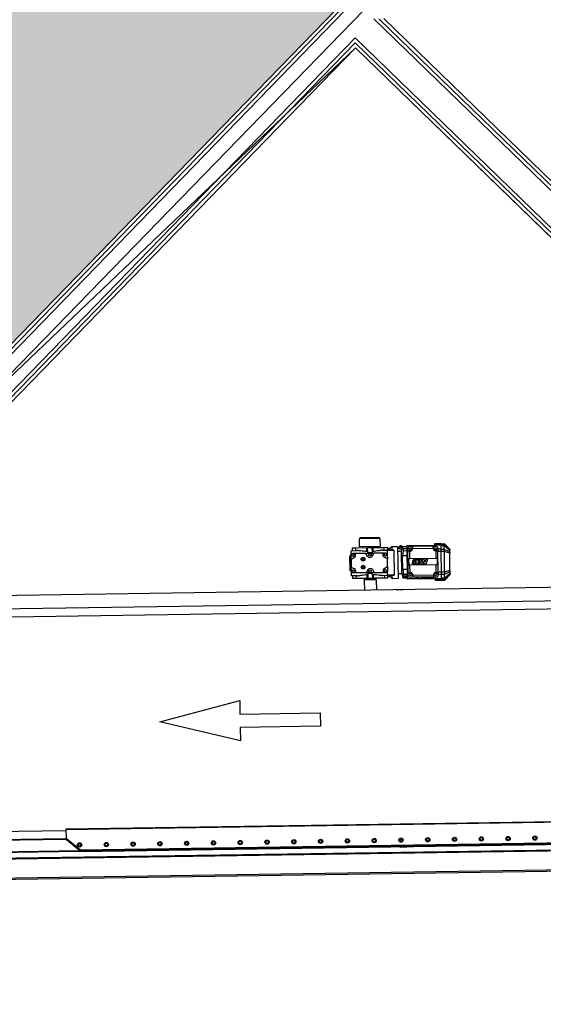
# Model space of a CAD drawing. Header units: millimetres. Extents: x 1395914 to 1460038, y 2368732 to 2439619.
# Tile 11 of 40: x 1429995 to 1431949, y 2383745 to 2387424. Entities that reach past the tile are written whole.
import ezdxf

# ---------------------------------------------------------------- set-up
doc = ezdxf.new("R2010")
doc.units = ezdxf.units.MM
doc.header["$MEASUREMENT"] = 0
doc.layers.add('24_Innervegger', color=7, linetype='Continuous', lineweight=0)
doc.layers.add('822_Akselinjer', color=7, linetype='Continuous', lineweight=0)
doc.layers.add('A200-14_kiosk', color=7, linetype='Continuous', lineweight=5, true_color=0xc7d6ef)
doc.layers.add('A852-TYNN', color=7, linetype='Continuous', lineweight=5, plot=False)

msp = doc.modelspace()

# ---------------------------------------------------------------- hatches: boundary and pattern name
at = {"layer": 'A200-14_kiosk'}
h = msp.add_hatch(color=256, dxfattribs=at)
h.dxf.hatch_style = 1
h.paths.add_polyline_path([(1429511.9, 2385748.1), (1427898.5, 2387316.3), (1427900.4, 2387318.3), (1426077.6, 2389087.2), (1428399.2, 2391479.6), (1426074.4, 2389083.9), (1421277.7, 2393738.7), (1428341.6, 2401018), (1436575.8, 2393027.3)])

# ---------------------------------------------------------------- linework, layer by layer
for p, q in [((1431339.6, 2385485.7), (1431262.6, 2385484.5)), ((1431335.5, 2385489.6), (1431266.6, 2385488.6)), ((1431275.1, 2385451.2), (1431275.1, 2385454.2)), ((1431328.1, 2385452), (1431328.1, 2385455)), ((1431373.2, 2385444.2), (1431366.7, 2385444.1)), ((1431377.2, 2385448.2), (1431367.7, 2385448.1)), ((1431421.3, 2385443.6), (1431405.7, 2385449.1)), ((1431411.9, 2385454.6), (1431412.4, 2385455.8)), ((1431416, 2385454.3), (1431412.8, 2385446.6)), ((1431419.7, 2385436.9), (1431423.8, 2385454.4)), ((1431422.7, 2385450.5), (1431420, 2385444.1)), ((1431422.2, 2385450.8), (1431422.6, 2385451.5)), ((1431544.5, 2385458.7), (1431441, 2385457.1)), ((1431460.7, 2385448.5), (1431538.7, 2385449.7)), ((1431538.6, 2385456.7), (1431548.6, 2385456.8)), ((1431566.5, 2385464.4), (1431544.5, 2385464)), ((1431566.5, 2385460.6), (1431544.5, 2385460.2)), ((1431566.7, 2385445.6), (1431555.7, 2385445.4)), ((1431566.4, 2385466.1), (1431579.4, 2385466.3)), ((1431579.7, 2385444.9), (1431579.5, 2385459.6)), ((1431286.9, 2385429.9), (1431316.9, 2385430.3)), ((1431349.3, 2385441.8), (1431383.5, 2385442.3)), ((1431443.9, 2385433.6), (1431441.4, 2385433.5)), ((1431444, 2385426.6), (1431441.5, 2385426.6)), ((1431445, 2385357.2), (1431443.8, 2385438.2)), ((1431451.3, 2385410.3), (1431450.8, 2385438.3)), ((1431474.9, 2385389.8), (1431474.6, 2385407)), ((1431474.7, 2385407.1), (1431486.4, 2385407.3)), ((1431486.4, 2385407.2), (1431486.4, 2385402.6)), ((1431487.7, 2385407.3), (1431494, 2385407.4)), ((1431492.9, 2385390), (1431487.7, 2385407.2)), ((1431494, 2385407.3), (1431496.5, 2385397.7)), ((1431496.6, 2385397.7), (1431499.8, 2385407.4)), ((1431499.8, 2385407.5), (1431505, 2385407.5)), ((1431505, 2385407.5), (1431508.5, 2385397.9)), ((1431508.6, 2385397.9), (1431510.8, 2385407.6)), ((1431510.8, 2385407.6), (1431517.3, 2385407.7)), ((1431517.3, 2385407.7), (1431511.4, 2385390.3)), ((1431549.2, 2385411.8), (1431548.8, 2385439.8)), ((1431557, 2385358.9), (1431555.8, 2385439.9)), ((1431566.9, 2385436.8), (1431555.9, 2385436.6)), ((1431581, 2385359.8), (1431579.9, 2385436.7)), ((1431599.9, 2385435.7), (1431599.8, 2385441.9)), ((1431600.9, 2385366.5), (1431600, 2385430.7)), ((1431452, 2385357.4), (1431451.6, 2385385.4)), ((1431460.8, 2385391.2), (1431461.6, 2385395.8)), ((1431473.4, 2385405.8), (1431471.3, 2385401.4)), ((1431486.4, 2385389.9), (1431474.9, 2385389.7)), ((1431486.4, 2385402.6), (1431480.9, 2385402.3)), ((1431480.9, 2385402.3), (1431480.9, 2385400.8)), ((1431481, 2385400.7), (1431485.7, 2385400.8)), ((1431485.8, 2385396.5), (1431481, 2385396.4)), ((1431481, 2385396.4), (1431481, 2385394.5)), ((1431481.1, 2385394.5), (1431486.4, 2385394.6)), ((1431485.8, 2385400.7), (1431485.8, 2385396.5)), ((1431486.4, 2385394.5), (1431486.5, 2385390)), ((1431499.2, 2385390.1), (1431492.9, 2385390)), ((1431502.5, 2385399.9), (1431499.3, 2385390.1)), ((1431506.1, 2385390.2), (1431502.6, 2385399.9)), ((1431511.4, 2385390.2), (1431506.1, 2385390.2)), ((1431550, 2385358.8), (1431549.6, 2385386.8)), ((1431318, 2385358.3), (1431288, 2385357.9)), ((1431288.4, 2385333.9), (1431288.4, 2385331.9)), ((1431318.4, 2385334.3), (1431318.4, 2385332.3)), ((1431350.7, 2385347.8), (1431384.9, 2385348.3)), ((1431374.7, 2385346.2), (1431368.2, 2385346.1)), ((1431378.8, 2385342.3), (1431369.3, 2385342.1)), ((1431372.7, 2385348.2), (1431385.9, 2385335.4)), ((1431421, 2385354.9), (1431425.6, 2385337.5)), ((1431444.9, 2385365.8), (1431442.4, 2385365.8)), ((1431445, 2385358.9), (1431442.5, 2385358.9)), ((1431546.4, 2385336.8), (1431442.9, 2385335.3)), ((1431540.2, 2385348.7), (1431462.2, 2385347.5)), ((1431540.3, 2385341.7), (1431462.3, 2385340.5)), ((1431568.4, 2385335.6), (1431546.4, 2385335.3)), ((1431568, 2385359.4), (1431557, 2385359.2)), ((1431568.2, 2385350.6), (1431557.2, 2385350.4)), ((1431581.4, 2385337), (1431581.1, 2385351.7)), ((1431581.5, 2385330.3), (1431581.4, 2385333.5)), ((1431601.1, 2385355.3), (1431601, 2385361.5)), ((1431325.9, 2385331.5), (1431280.9, 2385330.8)), ((1431280.9, 2385330.8), (1431281.5, 2385291.8)), ((1431281.9, 2385331.8), (1431324.9, 2385332.4)), ((1431325.9, 2385331.5), (1431326.5, 2385292.5)), ((1431568.4, 2385331.8), (1431546.4, 2385331.5)), ((1431425.5, 2385294.4), (1431400.5, 2385294.1)), ((1430167.3, 2384399), (1433833.9, 2384454)), ((1430166.4, 2384360.9), (1429668, 2384353.5)), ((1430168.1, 2384363), (1430166.4, 2384362.9)), ((1433868.1, 2384372.5), (1430220.4, 2384317.7)), ((1431414.5, 2384362.2), (1431414.6, 2384355.1)), ((1429668.5, 2384311.5), (1430219.5, 2384319.7)), ((1431414.9, 2384333.2), (1431439.9, 2384333.6))]:
    msp.add_line(p, q)
at = {"flags": 128}
for points in [[(1431339.6, 2385485.7), (1431340.1, 2385455.2), (1431263.1, 2385454), (1431262.6, 2385484.5)], [(1431236.8, 2385440.1), (1431236.6, 2385450.6), (1431247.7, 2385450.8), (1431290.6, 2385451.4), (1431293.6, 2385451.5), (1431309.6, 2385451.7), (1431312.6, 2385451.8), (1431355.5, 2385452.4), (1431366.6, 2385452.6), (1431366.8, 2385442.1)], [(1431309.6, 2385451.7), (1431309.9, 2385432.3), (1431293.9, 2385432.1), (1431293.6, 2385451.5)], [(1431384.1, 2385455.3), (1431405.6, 2385455.7), (1431407.4, 2385335.7), (1431385.9, 2385335.4), (1431385.7, 2385348.4), (1431392.7, 2385348.5), (1431392.7, 2385348.5), (1431368.2, 2385348.1), (1431368, 2385358.6)], [(1431371.3, 2385442.2), (1431384.1, 2385455.3), (1431384.3, 2385442.3), (1431391.3, 2385442.4), (1431391.3, 2385442.4), (1431392.7, 2385348.5)], [(1431407.1, 2385448.6), (1431409.7, 2385454.8), (1431416, 2385454.3), (1431422.7, 2385450.5), (1431422.8, 2385449.9)], [(1431441.1, 2385454.7), (1431423.8, 2385454.4), (1431423.9, 2385448.3), (1431441.2, 2385448.6)], [(1431441.2, 2385447.3), (1431426.2, 2385447.1), (1431426.3, 2385440), (1431441.3, 2385440.3)], [(1431546.4, 2385334.9), (1431442.9, 2385333.3), (1431442.9, 2385335.3), (1431442.5, 2385358.9), (1431442.4, 2385365.8), (1431441.5, 2385426.6), (1431441.4, 2385433.5), (1431441, 2385457.1), (1431441, 2385459.1), (1431544.5, 2385460.7)], [(1431453.8, 2385438.4), (1431450.8, 2385438.3), (1431443.8, 2385438.2), (1431443.7, 2385448.2)], [(1431450.6, 2385455.3), (1431460.6, 2385455.5), (1431460.7, 2385448.5), (1431460.7, 2385445.5)], [(1431538.7, 2385446.7), (1431538.7, 2385449.7), (1431538.6, 2385456.7), (1431460.6, 2385455.5)], [(1431544.6, 2385456.8), (1431544.5, 2385460.2), (1431544.5, 2385464), (1431544.4, 2385467.3), (1431566.4, 2385467.6), (1431566.5, 2385464.4), (1431566.5, 2385460.6), (1431566.7, 2385445.6), (1431566.9, 2385436.8), (1431568, 2385359.4), (1431568.2, 2385350.6), (1431568.4, 2385335.6), (1431568.4, 2385331.8), (1431568.5, 2385328.6), (1431546.5, 2385328.3), (1431546.4, 2385331.5), (1431546.4, 2385335.3), (1431546.3, 2385341.8)], [(1431555.7, 2385449.9), (1431555.8, 2385439.9), (1431548.8, 2385439.8), (1431545.8, 2385439.8)], [(1431599.8, 2385444.2), (1431579.5, 2385463.1), (1431566.5, 2385462.9)], [(1431566.5, 2385459.4), (1431579.5, 2385459.6), (1431599.8, 2385441.9)], [(1431599.9, 2385435.7), (1431579.7, 2385444.9), (1431566.7, 2385444.7)], [(1431579.5, 2385463.1), (1431579.4, 2385466.3), (1431599.7, 2385446.6), (1431599.8, 2385444.2)], [(1431232.9, 2385364.9), (1431228.4, 2385365), (1431227.6, 2385421), (1431232.1, 2385421.2)], [(1431232.3, 2385407.5), (1431232, 2385422.6), (1431231.9, 2385429.6), (1431231.8, 2385440.1), (1431254.3, 2385440.4)], [(1431231.9, 2385429.6), (1431366.9, 2385431.6), (1431367, 2385424.6), (1431367.3, 2385409.5)], [(1431244.2, 2385414.6), (1431232.3, 2385407.5), (1431232.7, 2385378.7), (1431244.8, 2385371.9)], [(1431293.4, 2385419), (1431286.9, 2385429.9), (1431246.9, 2385429.3), (1431238.4, 2385429.2)], [(1431360.4, 2385431), (1431351.9, 2385430.9), (1431316.9, 2385430.3), (1431310.8, 2385419.2)], [(1431355.8, 2385373.6), (1431367.7, 2385380.7), (1431367.3, 2385409.5), (1431355.2, 2385416.2)], [(1431391.3, 2385442.4), (1431366.8, 2385442), (1431366.9, 2385431.6)], [(1431407.1, 2385354.7), (1431421, 2385354.9), (1431419.7, 2385436.9), (1431405.9, 2385436.7)], [(1431442.4, 2385370.2), (1431425.1, 2385369.9), (1431424.3, 2385422), (1431441.6, 2385422.2)], [(1431600, 2385430.7), (1431579.9, 2385436.7), (1431566.9, 2385436.5)], [(1433937.6, 2385371.7), (1433953, 2384347.3), (1429729, 2384283.9)], [(1434008.6, 2385372.7), (1434025, 2384277.4), (1429730, 2384212.9)], [(1431229.4, 2385398), (1431229.3, 2385406), (1431232.3, 2385406.1)], [(1431232.6, 2385388.1), (1431229.6, 2385388), (1431229.4, 2385398), (1431232.4, 2385398.1)], [(1431232.7, 2385380.1), (1431229.7, 2385380), (1431229.6, 2385388)], [(1431367.7, 2385380.7), (1431367.9, 2385365.6), (1431368, 2385358.6), (1431233, 2385356.6), (1431232.9, 2385363.6), (1431232.7, 2385378.7)], [(1431255.7, 2385346.4), (1431233.2, 2385346.1), (1431233, 2385356.6)], [(1431368.2, 2385348.1), (1431368.3, 2385337.6), (1431357.2, 2385337.4), (1431314.3, 2385336.8), (1431311.3, 2385336.7), (1431295.3, 2385336.5), (1431292.4, 2385336.5), (1431249.5, 2385335.8), (1431238.3, 2385335.6), (1431238.2, 2385346.1)], [(1431294.2, 2385369), (1431288, 2385357.9), (1431248, 2385357.3), (1431239.5, 2385357.2)], [(1431280.8, 2385336.3), (1431280.9, 2385333.8), (1431325.9, 2385334.5), (1431325.8, 2385337)], [(1431295.3, 2385336.5), (1431295.1, 2385355.9), (1431311, 2385356.1), (1431311.3, 2385336.7)], [(1431311.5, 2385369.2), (1431318, 2385358.3), (1431353, 2385358.9), (1431361.5, 2385359)], [(1431442.8, 2385337.7), (1431425.6, 2385337.5), (1431425.5, 2385343.6), (1431442.7, 2385343.8)], [(1431442.7, 2385345.1), (1431427.7, 2385344.9), (1431427.6, 2385351.9), (1431442.6, 2385352.1)], [(1431445.2, 2385347.2), (1431445, 2385357.2), (1431452, 2385357.4), (1431455, 2385357.4)], [(1431462.2, 2385350.5), (1431462.2, 2385347.5), (1431462.3, 2385340.5), (1431452.3, 2385340.4)], [(1431550.3, 2385341.8), (1431540.3, 2385341.7), (1431540.2, 2385348.7), (1431540.1, 2385351.7)], [(1431547, 2385358.8), (1431550, 2385358.8), (1431557, 2385358.9), (1431557.2, 2385348.9)], [(1431600.9, 2385366.5), (1431581, 2385359.8), (1431568, 2385359.6)], [(1431601, 2385361.5), (1431581.1, 2385351.7), (1431568.1, 2385351.5)], [(1431601.1, 2385355.3), (1431581.4, 2385337), (1431568.4, 2385336.8)], [(1431601.1, 2385353), (1431581.4, 2385333.5), (1431568.4, 2385333.3)], [(1431568.5, 2385330.1), (1431581.5, 2385330.3), (1431601.2, 2385350.6), (1431601.1, 2385353)], [(1432295.5, 2385307), (1429654.2, 2385267.4), (1429653.4, 2385320.9)], [(1431400.5, 2385293.6), (1431400.5, 2385294.1), (1431402, 2385295.6), (1431424, 2385295.9), (1431425.5, 2385294.4), (1431425.5, 2385293.9)], [(1432296.2, 2385257), (1429654.9, 2385217.4), (1429655.2, 2385197.4)], [(1432296.7, 2385227), (1429711.4, 2385188.2), (1429659.4, 2385187.4), (1429661.2, 2385066.2)], [(1433868, 2384376.5), (1430222.1, 2384321.8), (1430223.3, 2384320.8), (1433868.1, 2384375.5), (1433868, 2384376.5), (1433867.4, 2384421.5), (1433833.9, 2384454), (1433832.9, 2384455), (1430167.3, 2384400), (1430167.3, 2384399), (1430167.8, 2384366), (1430222.1, 2384321.8)], [(1429681.5, 2384387.7), (1429723.4, 2384388.3), (1430167.3, 2384395)], [(1429669.6, 2384357.5), (1430166.3, 2384364.9), (1430166.4, 2384360.9), (1430169.2, 2384361), (1430219.9, 2384319.7), (1430220.8, 2384319), (1430219.7, 2384315.7), (1430219.5, 2384315.7), (1429668.6, 2384307.5), (1429669.3, 2384262.5)], [(1430219.7, 2384315.7), (1433868.1, 2384370.5), (1433868.1, 2384372.5), (1433868.1, 2384375.5)], [(1430219.5, 2384315.7), (1430219.5, 2384319.7), (1430219.9, 2384319.7)], [(1431439.9, 2384334.1), (1431439.9, 2384333.6), (1431438.4, 2384332), (1431416.4, 2384331.7), (1431414.9, 2384333.2), (1431414.9, 2384333.7)]]:
    msp.add_lwpolyline(points, dxfattribs=at)
for points in [[(1431451.5, 2385441.4), (1431449.1, 2385445.3), (1431451.4, 2385449.4), (1431456, 2385449.4), (1431458.3, 2385445.5), (1431456.1, 2385441.4)], [(1431543.5, 2385442.7), (1431541.1, 2385446.7), (1431543.3, 2385450.7), (1431548, 2385450.8), (1431550.3, 2385446.8), (1431548.1, 2385442.8)], [(1431243.4, 2385420.7), (1431239.1, 2385418.1), (1431234.7, 2385420.6), (1431234.6, 2385425.6), (1431239, 2385428.2), (1431243.3, 2385425.7)], [(1431273.4, 2385408.7), (1431274.8, 2385411.2), (1431277.7, 2385411.2), (1431279.1, 2385408.8), (1431277.7, 2385406.2), (1431274.9, 2385406.2)], [(1431306.4, 2385421.7), (1431302.1, 2385419.1), (1431297.7, 2385421.5), (1431297.6, 2385426.6), (1431302, 2385429.1), (1431306.3, 2385426.7)], [(1431364.4, 2385422.5), (1431360.1, 2385420), (1431355.7, 2385422.4), (1431355.6, 2385427.4), (1431359.9, 2385430), (1431364.3, 2385427.6)], [(1431552.8, 2385411.9), (1431553.2, 2385386.9), (1431549.6, 2385386.8), (1431451.6, 2385385.4), (1431448, 2385385.3), (1431447.6, 2385410.3), (1431451.3, 2385410.3), (1431549.2, 2385411.8)], [(1431273.8, 2385378.7), (1431275.2, 2385381.2), (1431278.1, 2385381.2), (1431279.6, 2385378.8), (1431278.2, 2385376.2), (1431275.3, 2385376.2)], [(1431244.3, 2385360.7), (1431240, 2385358.1), (1431235.6, 2385360.6), (1431235.5, 2385365.6), (1431239.9, 2385368.2), (1431244.2, 2385365.7)], [(1431307.3, 2385361.7), (1431303, 2385359.1), (1431298.6, 2385361.5), (1431298.5, 2385366.6), (1431302.9, 2385369.1), (1431307.2, 2385366.7)], [(1431365.3, 2385362.5), (1431361, 2385360), (1431356.6, 2385362.4), (1431356.5, 2385367.4), (1431360.8, 2385370), (1431365.2, 2385367.6)], [(1431452.9, 2385346.4), (1431450.5, 2385350.3), (1431452.8, 2385354.4), (1431457.4, 2385354.4), (1431459.8, 2385350.5), (1431457.5, 2385346.4)], [(1431544.9, 2385347.7), (1431542.5, 2385351.7), (1431544.8, 2385355.7), (1431549.4, 2385355.8), (1431551.8, 2385351.8), (1431549.5, 2385347.8)], [(1430517.3, 2384800.3), (1430816.1, 2384879.8), (1430816.9, 2384829.8), (1431116.9, 2384834.3), (1431117.6, 2384784.3), (1430817.6, 2384779.8), (1430818.4, 2384729.8)], [(1429730.1, 2384208.4), (1429730, 2384212.9), (1429729, 2384283.9), (1429728.9, 2384288.4), (1433948.4, 2384351.7), (1433953, 2384347.3), (1434025, 2384277.4), (1434029.6, 2384272.9)]]:
    msp.add_lwpolyline(points, close=True, dxfattribs=at)
for centre, radius in [((1431276.3, 2385408.7), 7), ((1431276.7, 2385378.7), 7), ((1430218.2, 2384340.7), 8), ((1430218.2, 2384340.7), 5), ((1430318.2, 2384342.2), 8), ((1430318.2, 2384342.2), 5), ((1430418.1, 2384343.7), 8), ((1430418.1, 2384343.7), 5), ((1430518.1, 2384345.2), 8), ((1430518.1, 2384345.2), 5), ((1430618.1, 2384346.7), 8), ((1430618.1, 2384346.7), 5), ((1430718.1, 2384348.2), 8), ((1430718.1, 2384348.2), 5), ((1430818.1, 2384349.7), 8), ((1430818.1, 2384349.7), 5), ((1430918.1, 2384351.2), 8), ((1430918.1, 2384351.2), 5), ((1431018.1, 2384352.7), 8), ((1431018.1, 2384352.7), 5), ((1431118.1, 2384354.2), 8), ((1431118.1, 2384354.2), 5), ((1431218.1, 2384355.7), 8), ((1431218.1, 2384355.7), 5), ((1431318, 2384357.2), 8), ((1431318, 2384357.2), 5), ((1431418, 2384358.7), 8), ((1431418, 2384358.7), 5), ((1431518, 2384360.2), 8), ((1431518, 2384360.2), 5), ((1431618, 2384361.7), 8), ((1431618, 2384361.7), 5), ((1431718, 2384363.2), 8), ((1431718, 2384363.2), 5), ((1431818, 2384364.7), 8), ((1431818, 2384364.7), 5), ((1431918, 2384366.2), 8), ((1431918, 2384366.2), 5)]:
    msp.add_circle(centre, radius)
for centre, radius, start, end in [((1431266.6, 2385484.6), 4, 90.8601, 180.8601), ((1431335.6, 2385485.6), 4, 0.8601, 90.8601), ((1431367.7, 2385444.1), 4, 90.8601, 105.3376), ((1431450.7, 2385448.3), 7, 90.8601, 180.8601), ((1431453.7, 2385445.4), 7, 270.8601, 0.8601), ((1431545.7, 2385446.8), 7, 180.8601, 270.8601), ((1431548.7, 2385449.8), 7, 0.8601, 90.8601), ((1431238.5, 2385422.7), 6.5, 90.8601, 180.8601), ((1431239, 2385423.2), 10, 300.8601, 37.73), ((1431302, 2385424.1), 10, 210.8601, 330.8601), ((1431360, 2385425), 10, 143.9902, 240.8601), ((1431360.5, 2385424.5), 6.5, 0.8601, 90.8601), ((1431468.6, 2385399.6), 7.55, 91.8065, 145.7837), ((1431468.3, 2385394.8), 12.4, 82.6263, 89.4612), ((1431468.2, 2385396.2), 11, 62.3621, 81.5828), ((1431474.7, 2385407), 0.05, 90.8601, 180.8601), ((1431486.4, 2385407.2), 0.05, 0.1299, 90.8601), ((1431487.7, 2385407.2), 0.05, 90.8601, 196.8886), ((1431494, 2385407.3), 0.05, 14.3013, 90.8601), ((1431499.8, 2385407.4), 0.05, 90.8601, 161.779), ((1431505, 2385407.5), 0.05, 19.9412, 90.8601), ((1431510.8, 2385407.6), 0.05, 90.8601, 167.4189), ((1431517.3, 2385407.7), 0.05, 341.2377, 90.8601), ((1431239.9, 2385363.2), 10, 323.9902, 60.8601), ((1431302.9, 2385364.1), 10, 30.8601, 150.8601), ((1431360.9, 2385365), 10, 120.8601, 217.73), ((1431460.8, 2385391.2), 0.05, 169.958, 245.262), ((1431468, 2385406.7), 17.2, 245.2424, 265.5253), ((1431466, 2385400.9), 4.7, 141.0135, 260.9591), ((1431461.7, 2385395.8), 0.05, 54.3794, 169.958), ((1431467.3, 2385403.7), 9.71, 234.3794, 263.3937), ((1431464.6, 2385389), 7.28, 69.3852, 84.6924), ((1431466.4, 2385395.5), 1.5, 261.6883, 307.6595), ((1431467.1, 2385402), 0.653, 110.3794, 229.6004), ((1431471.4, 2385409), 8.86, 238.0064, 259.3678), ((1431466.2, 2385397.5), 7.97, 273.5838, 323.7834), ((1431467.9, 2385399.7), 3.07, 52.7908, 109.7009), ((1431467, 2385395), 0.797, 298.7702, 75.67), ((1431469.1, 2385396.5), 3.89, 16.6633, 81.1527), ((1431476.1, 2385411.8), 11.5, 236.5352, 245.0405), ((1431471.3, 2385401.4), 0.05, 245.0405, 335.658), ((1431468.2, 2385395.4), 5.12, 329.2018, 24.7985), ((1431473.3, 2385405.9), 0.05, 335.658, 62.3621), ((1431474.9, 2385389.8), 0.05, 180.86, 271.0245), ((1431480.9, 2385402.3), 0.05, 92.6067, 180.8601), ((1431481, 2385400.8), 0.05, 180.8601, 270.8449), ((1431481, 2385396.4), 0.05, 90.8753, 180.8601), ((1431481.1, 2385394.5), 0.05, 180.8601, 270.8601), ((1431485.7, 2385400.7), 0.05, 0.8601, 90.8449), ((1431485.8, 2385396.5), 0.05, 270.8753, 0.8601), ((1431486.4, 2385402.6), 0.05, 272.6067, 0.1298), ((1431486.4, 2385394.5), 0.05, 0.1299, 90.8601), ((1431486.4, 2385390), 0.05, 271.0245, 0.1299), ((1431492.9, 2385390.1), 0.05, 196.8886, 270.8601), ((1431496.5, 2385397.7), 0.05, 194.3013, 341.7789), ((1431499.2, 2385390.1), 0.05, 270.8601, 341.779), ((1431502.5, 2385399.9), 0.05, 19.9412, 161.7789), ((1431506.1, 2385390.3), 0.05, 199.9412, 270.5023), ((1431508.6, 2385397.9), 0.05, 199.9412, 347.4189), ((1431511.4, 2385390.3), 0.05, 270.5023, 341.2377), ((1431239.4, 2385363.7), 6.5, 180.8601, 270.8601), ((1431361.4, 2385365.5), 6.5, 270.8601, 0.8601), ((1431369.2, 2385346.1), 4, 256.3825, 270.8601), ((1431452.2, 2385347.4), 7, 180.8601, 270.8601), ((1431455.2, 2385350.4), 7, 0.8601, 90.8601), ((1431478.9, 2385366.3), 26.5, 255.2148, 286.5053), ((1431547.1, 2385351.8), 7, 90.8601, 180.8601), ((1431550.2, 2385348.8), 7, 270.8601, 0.8601), ((1431281.9, 2385330.8), 1, 90.8601, 180.8601), ((1431324.9, 2385331.4), 1, 0.8601, 90.8601), ((1430166.4, 2384360.9), 4, 50.8601, 90.8601), ((1430166.4, 2384360.9), 2, 50.8601, 90.8601)]:
    msp.add_arc(centre, radius, start, end)
for centre, major_axis, ratio, start_param, end_param in [((1431417.5, 2385453.7), (-5.08, 2.11), 0.355254, 3.141593, 6.283185), ((1431285.1, 2385359.4), (1.2, -81.4), 0.267949, -3.613201, -3.467863), ((1431320.9, 2385359.9), (1.2, -81.4), 0.267949, 3.467863, 3.613201), ((1431284, 2385428.3), (1.2, -81.4), 0.267949, 0.326271, 0.471608), ((1431319.9, 2385428.8), (1.2, -81.4), 0.267949, -0.471608, -0.326271)]:
    msp.add_ellipse(centre, major_axis=major_axis, ratio=ratio, start_param=start_param, end_param=end_param)
for points, weights in [([(1431247.7, 2385450.8), (1431247.7, 2385445.6), (1431247.7, 2385440.3)], [0.999991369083, 0.999996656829, 1]), ([(1431290.9, 2385436.6), (1431290.8, 2385444.1), (1431290.6, 2385451.4)], [1, 0.999996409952, 0.999988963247]), ([(1431312.6, 2385451.8), (1431312.7, 2385444.4), (1431312.8, 2385437)], [0.999988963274, 0.999996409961, 1]), ([(1431355.8, 2385441.9), (1431355.7, 2385447.2), (1431355.5, 2385452.4)], [1, 0.999996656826, 0.999991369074]), ([(1431423.9, 2385448.3), (1431424.7, 2385447.8), (1431426.2, 2385447.1)], [1, 0.972349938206, 0.925976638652]), ([(1431426.3, 2385440), (1431425, 2385430.4), (1431424.3, 2385422)], [0.92597663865, 0.972349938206, 1]), ([(1431249.1, 2385346.3), (1431249.3, 2385341.1), (1431249.5, 2385335.8)], [1, 0.99999665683, 0.999991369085]), ([(1431292.4, 2385336.5), (1431292.3, 2385343.8), (1431292.2, 2385351.3)], [0.999988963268, 0.999996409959, 1]), ([(1431314, 2385351.6), (1431314.2, 2385344.2), (1431314.3, 2385336.8)], [1, 0.999996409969, 0.999988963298]), ([(1431357.2, 2385337.4), (1431357.2, 2385342.7), (1431357.2, 2385347.9)], [0.999991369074, 0.999996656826, 1]), ([(1431425.1, 2385369.9), (1431426, 2385361.6), (1431427.6, 2385351.9)], [1, 0.972349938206, 0.925976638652]), ([(1431427.7, 2385344.9), (1431426.3, 2385344.2), (1431425.5, 2385343.6)], [0.92597663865, 0.972349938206, 1])]:
    msp.add_rational_spline(points, weights, degree=2)
for points, knots in [([(1431412.4, 2385455.8), (1431412.6, 2385456.3), (1431412.9, 2385456.7), (1431413.6, 2385457.5), (1431414, 2385457.8), (1431414.8, 2385458.4), (1431415.2, 2385458.5), (1431416.1, 2385458.8), (1431416.5, 2385458.9), (1431417.4, 2385458.9), (1431417.8, 2385458.9), (1431418.7, 2385458.7), (1431419.2, 2385458.6), (1431420, 2385458.2), (1431420.5, 2385458), (1431421.2, 2385457.4), (1431421.5, 2385457.1), (1431422, 2385456.5), (1431422.2, 2385456.3), (1431422.5, 2385455.7), (1431422.6, 2385455.4), (1431422.9, 2385454.5), (1431423, 2385453.8), (1431422.9, 2385452.6), (1431422.8, 2385452), (1431422.6, 2385451.5)], [0, 0, 0, 0, 0.113742, 0.113742, 0.237621, 0.237621, 0.394922, 0.394922, 0.624769, 0.624769, 1.007092, 1.007092, 1.635411, 1.635411, 2.263729, 2.263729, 2.554747, 2.554747, 2.731855, 2.731855, 2.850952, 2.850952, 3.029208, 3.029208, 3.141593, 3.141593, 3.141593, 3.141593]), ([(1431579.5, 2385463.1), (1431579.5, 2385463.1), (1431579.5, 2385463.1), (1431579.5, 2385463.1), (1431579.5, 2385463.1), (1431579.5, 2385463), (1431579.5, 2385463), (1431579.5, 2385463), (1431579.5, 2385462.9), (1431579.5, 2385462.8), (1431579.5, 2385462.7), (1431579.5, 2385462.4), (1431579.5, 2385462.2), (1431579.5, 2385461.6), (1431579.5, 2385461.3), (1431579.5, 2385460.7), (1431579.5, 2385460.5), (1431579.5, 2385460.1), (1431579.5, 2385460), (1431579.5, 2385459.9), (1431579.5, 2385459.8), (1431579.5, 2385459.7), (1431579.5, 2385459.7), (1431579.5, 2385459.6), (1431579.5, 2385459.6), (1431579.5, 2385459.6), (1431579.5, 2385459.6), (1431579.5, 2385459.6)], [0, 0, 0, 0, 0.010169, 0.010169, 0.018622, 0.018622, 0.0355492, 0.0355492, 0.0694808, 0.0694808, 0.1376027, 0.1376027, 0.274504, 0.274504, 0.4264646, 0.4264646, 0.5020914, 0.5020914, 0.5397524, 0.5397524, 0.5585362, 0.5585362, 0.5679152, 0.5679152, 0.5726014, 0.5726014, 0.5782086, 0.5782086, 0.5782086, 0.5782086]), ([(1431579.7, 2385444.9), (1431579.7, 2385444.9), (1431579.7, 2385444.8), (1431579.7, 2385444.8), (1431579.7, 2385444.7), (1431579.8, 2385444.6), (1431579.8, 2385444.5), (1431579.8, 2385444.3), (1431579.8, 2385444.2), (1431579.8, 2385443.7), (1431579.8, 2385443.4), (1431579.8, 2385442.5), (1431579.8, 2385441.9), (1431579.8, 2385440.5), (1431579.8, 2385439.8), (1431579.8, 2385438.7), (1431579.8, 2385438.3), (1431579.9, 2385437.7), (1431579.9, 2385437.5), (1431579.9, 2385437.2), (1431579.9, 2385437.1), (1431579.9, 2385437), (1431579.9, 2385436.9), (1431579.9, 2385436.9), (1431579.9, 2385436.8), (1431579.9, 2385436.8), (1431579.9, 2385436.8), (1431579.9, 2385436.7)], [0, 0, 0, 0, 0.0101893, 0.0101893, 0.0186654, 0.0186654, 0.0356385, 0.0356385, 0.0696624, 0.0696624, 0.1379696, 0.1379696, 0.2752426, 0.2752426, 0.4274282, 0.4274282, 0.5031666, 0.5031666, 0.5408832, 0.5408832, 0.5596947, 0.5596947, 0.5690876, 0.5690876, 0.5737807, 0.5737807, 0.5794001, 0.5794001, 0.5794001, 0.5794001]), ([(1431599.8, 2385444.2), (1431599.8, 2385444.1), (1431599.8, 2385443.9), (1431599.8, 2385443.4), (1431599.8, 2385442.8), (1431599.8, 2385442.2), (1431599.8, 2385441.9)], [0, 0, 0, 0, 1.11947, 1.11947, 1.11947, 2.23894, 2.23894, 2.23894, 2.23894]), ([(1431290.9, 2385436.6), (1431290.7, 2385436.7), (1431290.5, 2385436.7), (1431286.3, 2385436.9), (1431282.5, 2385437.3), (1431275.2, 2385438.1), (1431271.8, 2385438.6), (1431265.5, 2385439.4), (1431262.6, 2385439.8), (1431259, 2385440.2), (1431257.8, 2385440.3), (1431255.9, 2385440.4), (1431255.1, 2385440.4), (1431254.3, 2385440.4)], [0, 0, 0, 0, 0.069057, 0.069057, 1.215705, 1.215705, 2.362354, 2.362354, 3.509002, 3.509002, 4.035651, 4.035651, 4.45603, 4.45603, 4.45603, 4.45603]), ([(1431349.3, 2385441.8), (1431348.5, 2385441.8), (1431347.7, 2385441.8), (1431345.7, 2385441.6), (1431344.6, 2385441.5), (1431341, 2385441), (1431338.1, 2385440.5), (1431331.8, 2385439.5), (1431328.4, 2385438.9), (1431321.1, 2385437.8), (1431317.3, 2385437.4), (1431313.2, 2385437), (1431313, 2385437), (1431312.8, 2385437)], [0, 0, 0, 0, 0.420379, 0.420379, 0.947029, 0.947029, 2.093677, 2.093677, 3.240325, 3.240325, 4.386973, 4.386973, 4.45603, 4.45603, 4.45603, 4.45603]), ([(1431599.9, 2385435.7), (1431599.9, 2385435.3), (1431599.9, 2385434.5), (1431599.9, 2385433.3), (1431599.9, 2385432.1), (1431600, 2385431.1), (1431600, 2385430.7)], [0, 0, 0, 0, 1.11947, 1.11947, 1.11947, 2.23894, 2.23894, 2.23894, 2.23894]), ([(1431255.7, 2385346.4), (1431256.5, 2385346.4), (1431257.3, 2385346.5), (1431259.2, 2385346.6), (1431260.4, 2385346.7), (1431264, 2385347.2), (1431266.8, 2385347.7), (1431273.1, 2385348.7), (1431276.6, 2385349.3), (1431283.8, 2385350.4), (1431287.6, 2385350.9), (1431291.7, 2385351.2), (1431292, 2385351.2), (1431292.2, 2385351.3)], [0, 0, 0, 0, 0.420379, 0.420379, 0.947029, 0.947029, 2.093677, 2.093677, 3.240325, 3.240325, 4.386973, 4.386973, 4.45603, 4.45603, 4.45603, 4.45603]), ([(1431314, 2385351.6), (1431314.3, 2385351.6), (1431314.5, 2385351.6), (1431318.6, 2385351.3), (1431322.4, 2385351), (1431329.7, 2385350.1), (1431333.2, 2385349.6), (1431339.5, 2385348.8), (1431342.4, 2385348.4), (1431346, 2385348), (1431347.1, 2385347.9), (1431349.1, 2385347.8), (1431349.9, 2385347.8), (1431350.7, 2385347.8)], [0, 0, 0, 0, 0.069057, 0.069057, 1.215705, 1.215705, 2.362354, 2.362354, 3.509002, 3.509002, 4.035651, 4.035651, 4.45603, 4.45603, 4.45603, 4.45603]), ([(1431581, 2385359.8), (1431581, 2385359.8), (1431581, 2385359.8), (1431581, 2385359.7), (1431581, 2385359.6), (1431581, 2385359.5), (1431581, 2385359.4), (1431581, 2385359.1), (1431581, 2385359), (1431581, 2385358.4), (1431581, 2385358.1), (1431581.1, 2385357.1), (1431581.1, 2385356.4), (1431581.1, 2385355), (1431581.1, 2385354.3), (1431581.1, 2385353.3), (1431581.1, 2385353), (1431581.1, 2385352.5), (1431581.1, 2385352.3), (1431581.1, 2385352.1), (1431581.1, 2385352), (1431581.1, 2385351.9), (1431581.1, 2385351.8), (1431581.1, 2385351.8), (1431581.1, 2385351.8), (1431581.1, 2385351.7), (1431581.1, 2385351.7), (1431581.1, 2385351.7)], [0, 0, 0, 0, 0.010169, 0.010169, 0.018622, 0.018622, 0.0355492, 0.0355492, 0.0694808, 0.0694808, 0.1376027, 0.1376027, 0.274504, 0.274504, 0.4264646, 0.4264646, 0.5020914, 0.5020914, 0.5397524, 0.5397524, 0.5585362, 0.5585362, 0.5679152, 0.5679152, 0.5726014, 0.5726014, 0.5782086, 0.5782086, 0.5782086, 0.5782086]), ([(1431581.4, 2385337), (1431581.4, 2385337), (1431581.4, 2385337), (1431581.4, 2385336.9), (1431581.4, 2385336.9), (1431581.4, 2385336.8), (1431581.4, 2385336.7), (1431581.4, 2385336.6), (1431581.4, 2385336.5), (1431581.4, 2385336.2), (1431581.4, 2385336), (1431581.4, 2385335.5), (1431581.4, 2385335.1), (1431581.4, 2385334.5), (1431581.4, 2385334.2), (1431581.4, 2385333.9), (1431581.4, 2385333.8), (1431581.4, 2385333.7), (1431581.4, 2385333.6), (1431581.4, 2385333.6), (1431581.4, 2385333.6), (1431581.4, 2385333.5), (1431581.4, 2385333.5), (1431581.4, 2385333.5), (1431581.4, 2385333.5), (1431581.4, 2385333.5), (1431581.4, 2385333.5), (1431581.4, 2385333.5)], [0, 0, 0, 0, 0.0101893, 0.0101893, 0.0186654, 0.0186654, 0.0356385, 0.0356385, 0.0696624, 0.0696624, 0.1379696, 0.1379696, 0.2752426, 0.2752426, 0.4274282, 0.4274282, 0.5031666, 0.5031666, 0.5408832, 0.5408832, 0.5596947, 0.5596947, 0.5690876, 0.5690876, 0.5737807, 0.5737807, 0.5794001, 0.5794001, 0.5794001, 0.5794001]), ([(1431600.9, 2385366.5), (1431600.9, 2385366.1), (1431600.9, 2385365), (1431601, 2385363.8), (1431601, 2385362.7), (1431601, 2385361.8), (1431601, 2385361.5)], [0, 0, 0, 0, 1.11947, 1.11947, 1.11947, 2.23894, 2.23894, 2.23894, 2.23894]), ([(1431601.1, 2385355.3), (1431601.1, 2385355), (1431601.1, 2385354.4), (1431601.1, 2385353.8), (1431601.1, 2385353.3), (1431601.1, 2385353.1), (1431601.1, 2385353)], [0, 0, 0, 0, 1.11947, 1.11947, 1.11947, 2.23894, 2.23894, 2.23894, 2.23894])]:
    msp.add_open_spline(points, degree=3, knots=knots)
for points in [[(1431384.3, 2385442.3), (1431384, 2385442.3), (1431383.7, 2385442.3), (1431383.5, 2385442.3)], [(1431384.9, 2385348.3), (1431385.1, 2385348.3), (1431385.4, 2385348.4), (1431385.7, 2385348.4)]]:
    msp.add_open_spline(points, degree=3)
msp.add_3dface([(1430167.7, 2384362.5), (1430220.8, 2384319.2), (1430222.1, 2384320.8), (1430168.9, 2384364)])
at = {"layer": '24_Innervegger'}
for p, q in [((1431549.9, 2387848.2), (1429312.8, 2385542.9)), ((1429322.1, 2385533.9), (1431562, 2387842)), ((1429331.5, 2385524.8), (1431573.8, 2387835.5)), ((1431316.9, 2387427.2), (1432557.5, 2386223.3)), ((1431335.3, 2387427.5), (1432562.7, 2386236.3)), ((1432567.9, 2386249.4), (1431353.7, 2387427.7)), ((1429403.2, 2385455.2), (1431247.3, 2387355.4)), ((1429412.5, 2385446.1), (1431247.5, 2387337)), ((1431247.3, 2387355.4), (1432517.6, 2386122.7)), ((1431247.5, 2387337), (1432512.4, 2386109.6)), ((1429421.9, 2385437.1), (1431247.8, 2387318.6)), ((1431247.8, 2387318.6), (1432507.2, 2386096.5))]:
    msp.add_line(p, q, dxfattribs=at)
at = {"layer": '822_Akselinjer'}
msp.add_line((1454433.2, 2411319.8), (1426665.8, 2382706.1), dxfattribs=at)
at = {"layer": 'A852-TYNN'}
msp.add_lwpolyline([(1434028.1, 2379083), (1431920.6, 2381128.1), (1431933.2, 2381141.1), (1431832.7, 2381238.6), (1431820.2, 2381225.6), (1431748.4, 2381295.3), (1431783.2, 2381331.2), (1428769.1, 2384256.1), (1428734.3, 2384220.2), (1428476, 2384470.9), (1428488.5, 2384483.8), (1428492.8, 2384479.7), (1428383.7, 2384585.5), (1431247.8, 2387318.6), (1432507.2, 2386096.5), (1433985, 2386118.7), (1436058.6, 2388255.4), (1439597, 2384821.7)], dxfattribs=at)

doc.saveas('drawing.dxf')
